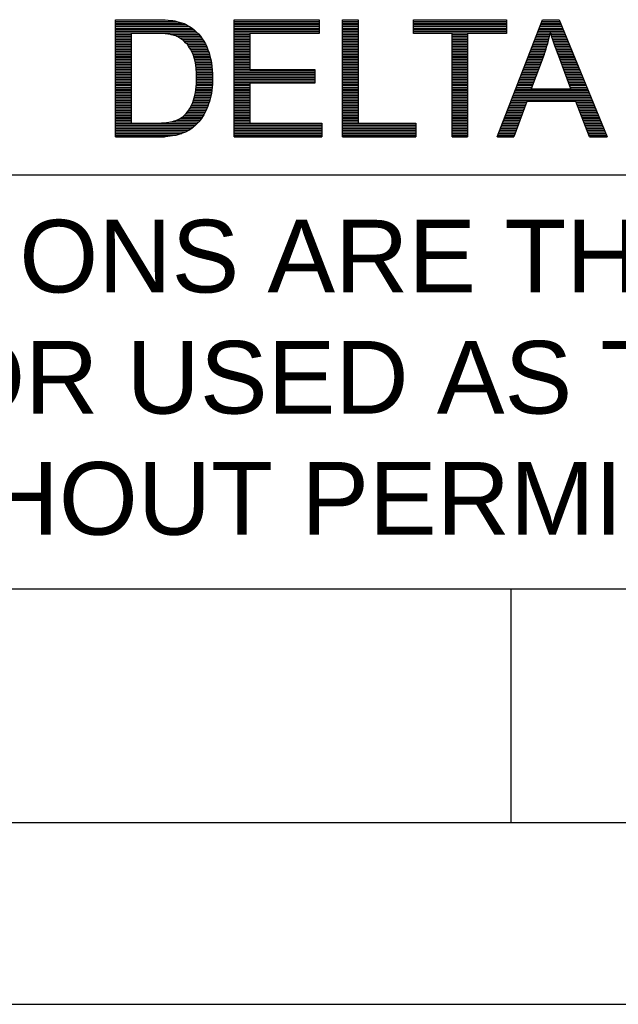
# Model space of a CAD drawing. Header units: millimetres. Extents: x 0 to 1105, y 0 to 772.
# Tile 3 of 50: x 220 to 285, y 0 to 106. Entities that reach past the tile are written whole.
import ezdxf

# ---------------------------------------------------------------- set-up
doc = ezdxf.new("R2010")
doc.units = ezdxf.units.MM
doc.header["$LTSCALE"] = 60.775
doc.layers.get('0').update_dxf_attribs({"linetype": 'CONTINUOUS'})
doc.styles.add('TEXTSTYLE_2', font='arial.ttf')

msp = doc.modelspace()

# ---------------------------------------------------------------- linework, layer by layer
at = {"color": 4, "linetype": 'Continuous'}
for p, q in [((230.55, 93.1), (230.55, 105.69)), ((230.55, 105.69), (234.88, 105.69)), ((243.28, 93.1), (243.28, 105.69)), ((243.28, 105.69), (252.39, 105.69)), ((252.39, 105.69), (252.39, 104.21)), ((254.91, 93.1), (254.91, 105.69)), ((254.91, 105.69), (256.58, 105.69)), ((256.58, 105.69), (256.58, 94.59)), ((262.52, 104.21), (262.52, 105.69)), ((262.52, 105.69), (272.5, 105.69)), ((271.52, 93.1), (276.36, 105.69)), ((272.5, 105.69), (272.5, 104.21)), ((276.36, 105.69), (278.15, 105.69)), ((278.15, 105.69), (283.31, 93.1)), ((230.55, 105.69), (235.33, 105.69)), ((230.55, 105.51), (237.12, 105.51)), ((230.55, 105.33), (237.72, 105.33)), ((230.55, 105.16), (238.14, 105.16)), ((230.55, 104.98), (238.46, 104.98)), ((230.55, 104.8), (238.73, 104.8)), ((243.28, 105.69), (252.39, 105.69)), ((243.28, 105.51), (252.39, 105.51)), ((243.28, 105.33), (252.39, 105.33)), ((243.28, 105.16), (252.39, 105.16)), ((243.28, 104.98), (252.39, 104.98)), ((243.28, 104.8), (252.39, 104.8)), ((254.91, 105.69), (256.58, 105.69)), ((254.91, 105.51), (256.58, 105.51)), ((254.91, 105.33), (256.58, 105.33)), ((254.91, 105.16), (256.58, 105.16)), ((254.91, 104.98), (256.58, 104.98)), ((254.91, 104.8), (256.58, 104.8)), ((262.52, 105.69), (272.5, 105.69)), ((262.52, 105.51), (272.5, 105.51)), ((262.52, 105.33), (272.5, 105.33)), ((262.52, 105.16), (272.5, 105.16)), ((262.52, 104.98), (272.5, 104.98)), ((262.52, 104.8), (272.5, 104.8)), ((276.02, 104.8), (278.52, 104.8)), ((276.08, 104.98), (278.44, 104.98)), ((276.15, 105.16), (278.37, 105.16)), ((276.22, 105.33), (278.3, 105.33)), ((276.29, 105.51), (278.23, 105.51)), ((276.36, 105.69), (278.15, 105.69)), ((230.55, 104.63), (238.95, 104.63)), ((230.55, 104.45), (239.15, 104.45)), ((230.55, 104.27), (239.33, 104.27)), ((230.55, 104.09), (232.21, 104.09)), ((230.55, 103.92), (232.21, 103.92)), ((230.55, 103.74), (232.21, 103.74)), ((234.86, 104.21), (232.21, 104.21)), ((232.21, 104.21), (232.21, 94.59)), ((236.46, 104.09), (239.5, 104.09)), ((237.09, 103.92), (239.64, 103.92)), ((237.43, 103.74), (239.78, 103.74)), ((243.28, 104.63), (252.39, 104.63)), ((243.28, 104.45), (252.39, 104.45)), ((243.28, 104.27), (252.39, 104.27)), ((243.28, 104.09), (244.95, 104.09)), ((243.28, 103.92), (244.95, 103.92)), ((243.28, 103.74), (244.95, 103.74)), ((252.39, 104.21), (244.95, 104.21)), ((244.95, 104.21), (244.95, 100.35)), ((254.91, 104.63), (256.58, 104.63)), ((254.91, 104.45), (256.58, 104.45)), ((254.91, 104.27), (256.58, 104.27)), ((254.91, 104.09), (256.58, 104.09)), ((254.91, 103.92), (256.58, 103.92)), ((254.91, 103.74), (256.58, 103.74)), ((262.52, 104.63), (272.5, 104.63)), ((262.52, 104.45), (272.5, 104.45)), ((262.52, 104.27), (272.5, 104.27)), ((266.67, 104.21), (262.52, 104.21)), ((266.67, 93.1), (266.67, 104.21)), ((266.67, 104.09), (268.33, 104.09)), ((266.67, 103.92), (268.33, 103.92)), ((266.67, 103.74), (268.33, 103.74)), ((272.5, 104.21), (268.33, 104.21)), ((268.33, 104.21), (268.33, 93.1)), ((275.61, 103.74), (277.08, 103.74)), ((275.68, 103.92), (277.12, 103.92)), ((275.74, 104.09), (277.16, 104.09)), ((275.81, 104.27), (277.2, 104.27)), ((275.88, 104.45), (278.66, 104.45)), ((275.95, 104.63), (278.59, 104.63)), ((277.24, 104.27), (278.73, 104.27)), ((277.3, 104.09), (278.81, 104.09)), ((277.35, 103.92), (278.88, 103.92)), ((277.41, 103.74), (278.95, 103.74)), ((230.55, 103.56), (232.21, 103.56)), ((230.55, 103.39), (232.21, 103.39)), ((230.55, 103.21), (232.21, 103.21)), ((230.55, 103.03), (232.21, 103.03)), ((230.55, 102.86), (232.21, 102.86)), ((230.55, 102.68), (232.21, 102.68)), ((237.69, 103.56), (239.9, 103.56)), ((237.9, 103.39), (240.01, 103.39)), ((238.08, 103.21), (240.12, 103.21)), ((238.23, 103.03), (240.21, 103.03)), ((238.37, 102.86), (240.29, 102.86)), ((238.49, 102.68), (240.37, 102.68)), ((243.28, 103.56), (244.95, 103.56)), ((243.28, 103.39), (244.95, 103.39)), ((243.28, 103.21), (244.95, 103.21)), ((243.28, 103.03), (244.95, 103.03)), ((243.28, 102.86), (244.95, 102.86)), ((243.28, 102.68), (244.95, 102.68)), ((254.91, 103.56), (256.58, 103.56)), ((254.91, 103.39), (256.58, 103.39)), ((254.91, 103.21), (256.58, 103.21)), ((254.91, 103.03), (256.58, 103.03)), ((254.91, 102.86), (256.58, 102.86)), ((254.91, 102.68), (256.58, 102.68)), ((266.67, 103.56), (268.33, 103.56)), ((266.67, 103.39), (268.33, 103.39)), ((266.67, 103.21), (268.33, 103.21)), ((266.67, 103.03), (268.33, 103.03)), ((266.67, 102.86), (268.33, 102.86)), ((266.67, 102.68), (268.33, 102.68)), ((275.2, 102.68), (276.78, 102.68)), ((275.27, 102.86), (276.84, 102.86)), ((275.34, 103.03), (276.89, 103.03)), ((275.4, 103.21), (276.94, 103.21)), ((275.47, 103.39), (276.99, 103.39)), ((275.54, 103.56), (277.03, 103.56)), ((277.46, 103.56), (279.02, 103.56)), ((277.52, 103.39), (279.1, 103.39)), ((277.58, 103.21), (279.17, 103.21)), ((277.64, 103.03), (279.24, 103.03)), ((277.71, 102.86), (279.31, 102.86)), ((277.77, 102.68), (279.38, 102.68)), ((230.55, 102.5), (232.21, 102.5)), ((230.55, 102.32), (232.21, 102.32)), ((230.55, 102.15), (232.21, 102.15)), ((230.55, 101.97), (232.21, 101.97)), ((230.55, 101.79), (232.21, 101.79)), ((230.55, 101.62), (232.21, 101.62)), ((238.6, 102.5), (240.44, 102.5)), ((238.7, 102.32), (240.51, 102.32)), ((238.79, 102.15), (240.57, 102.15)), ((238.86, 101.97), (240.62, 101.97)), ((238.92, 101.79), (240.67, 101.79)), ((238.98, 101.62), (240.72, 101.62)), ((243.28, 102.5), (244.95, 102.5)), ((243.28, 102.32), (244.95, 102.32)), ((243.28, 102.15), (244.95, 102.15)), ((243.28, 101.97), (244.95, 101.97)), ((243.28, 101.79), (244.95, 101.79)), ((243.28, 101.62), (244.95, 101.62)), ((254.91, 102.5), (256.58, 102.5)), ((254.91, 102.32), (256.58, 102.32)), ((254.91, 102.15), (256.58, 102.15)), ((254.91, 101.97), (256.58, 101.97)), ((254.91, 101.79), (256.58, 101.79)), ((254.91, 101.62), (256.58, 101.62)), ((266.67, 102.5), (268.33, 102.5)), ((266.67, 102.32), (268.33, 102.32)), ((266.67, 102.15), (268.33, 102.15)), ((266.67, 101.97), (268.33, 101.97)), ((266.67, 101.79), (268.33, 101.79)), ((266.67, 101.62), (268.33, 101.62)), ((274.79, 101.62), (276.41, 101.62)), ((274.86, 101.79), (276.47, 101.79)), ((274.93, 101.97), (276.54, 101.97)), ((275, 102.15), (276.6, 102.15)), ((275.06, 102.32), (276.66, 102.32)), ((275.13, 102.5), (276.72, 102.5)), ((276.54, 101.96), (275.15, 98.27)), ((277.83, 102.5), (279.46, 102.5)), ((277.9, 102.32), (279.53, 102.32)), ((277.96, 102.15), (279.6, 102.15)), ((278.03, 101.97), (279.67, 101.97)), ((278.09, 101.79), (279.75, 101.79)), ((279.42, 98.27), (278.11, 101.76)), ((278.16, 101.62), (279.82, 101.62)), ((230.55, 101.44), (232.21, 101.44)), ((230.55, 101.26), (232.21, 101.26)), ((230.55, 101.09), (232.21, 101.09)), ((230.55, 100.91), (232.21, 100.91)), ((230.55, 100.73), (232.21, 100.73)), ((230.55, 100.55), (232.21, 100.55)), ((239.03, 101.44), (240.76, 101.44)), ((239.07, 101.26), (240.8, 101.26)), ((239.11, 101.09), (240.83, 101.09)), ((239.14, 100.91), (240.86, 100.91)), ((239.16, 100.73), (240.88, 100.73)), ((239.18, 100.55), (240.9, 100.55)), ((243.28, 101.44), (244.95, 101.44)), ((243.28, 101.26), (244.95, 101.26)), ((243.28, 101.09), (244.95, 101.09)), ((243.28, 100.91), (244.95, 100.91)), ((243.28, 100.73), (244.95, 100.73)), ((243.28, 100.55), (244.95, 100.55)), ((254.91, 101.44), (256.58, 101.44)), ((254.91, 101.26), (256.58, 101.26)), ((254.91, 101.09), (256.58, 101.09)), ((254.91, 100.91), (256.58, 100.91)), ((254.91, 100.73), (256.58, 100.73)), ((254.91, 100.55), (256.58, 100.55)), ((266.67, 101.44), (268.33, 101.44)), ((266.67, 101.26), (268.33, 101.26)), ((266.67, 101.09), (268.33, 101.09)), ((266.67, 100.91), (268.33, 100.91)), ((266.67, 100.73), (268.33, 100.73)), ((266.67, 100.55), (268.33, 100.55)), ((274.38, 100.55), (276.01, 100.55)), ((274.45, 100.73), (276.07, 100.73)), ((274.52, 100.91), (276.14, 100.91)), ((274.59, 101.09), (276.21, 101.09)), ((274.66, 101.26), (276.27, 101.26)), ((274.72, 101.44), (276.34, 101.44)), ((278.23, 101.44), (279.89, 101.44)), ((278.29, 101.26), (279.96, 101.26)), ((278.36, 101.09), (280.04, 101.09)), ((278.43, 100.91), (280.11, 100.91)), ((278.49, 100.73), (280.18, 100.73)), ((278.56, 100.55), (280.25, 100.55)), ((230.55, 100.38), (232.21, 100.38)), ((230.55, 100.2), (232.21, 100.2)), ((230.55, 100.02), (232.21, 100.02)), ((230.55, 99.85), (232.21, 99.85)), ((230.55, 99.67), (232.21, 99.67)), ((230.55, 99.49), (232.21, 99.49)), ((239.2, 100.38), (240.92, 100.38)), ((239.22, 100.2), (240.93, 100.2)), ((239.23, 100.02), (240.94, 100.02)), ((239.23, 99.85), (240.95, 99.85)), ((239.24, 99.67), (240.95, 99.67)), ((239.24, 99.49), (240.96, 99.49)), ((243.28, 100.38), (244.95, 100.38)), ((243.28, 100.2), (251.92, 100.2)), ((243.28, 100.02), (251.92, 100.02)), ((243.28, 99.85), (251.92, 99.85)), ((243.28, 99.67), (251.92, 99.67)), ((243.28, 99.49), (251.92, 99.49)), ((244.95, 100.35), (251.92, 100.35)), ((251.92, 100.35), (251.92, 98.87)), ((254.91, 100.38), (256.58, 100.38)), ((254.91, 100.2), (256.58, 100.2)), ((254.91, 100.02), (256.58, 100.02)), ((254.91, 99.85), (256.58, 99.85)), ((254.91, 99.67), (256.58, 99.67)), ((254.91, 99.49), (256.58, 99.49)), ((266.67, 100.38), (268.33, 100.38)), ((266.67, 100.2), (268.33, 100.2)), ((266.67, 100.02), (268.33, 100.02)), ((266.67, 99.85), (268.33, 99.85)), ((266.67, 99.67), (268.33, 99.67)), ((266.67, 99.49), (268.33, 99.49)), ((273.98, 99.49), (275.61, 99.49)), ((274.04, 99.67), (275.68, 99.67)), ((274.11, 99.85), (275.74, 99.85)), ((274.18, 100.02), (275.81, 100.02)), ((274.25, 100.2), (275.87, 100.2)), ((274.32, 100.38), (275.94, 100.38)), ((278.63, 100.38), (280.33, 100.38)), ((278.7, 100.2), (280.4, 100.2)), ((278.76, 100.02), (280.47, 100.02)), ((278.83, 99.85), (280.54, 99.85)), ((278.9, 99.67), (280.62, 99.67)), ((278.96, 99.49), (280.69, 99.49)), ((230.55, 99.32), (232.21, 99.32)), ((230.55, 99.14), (232.21, 99.14)), ((230.55, 98.96), (232.21, 98.96)), ((230.55, 98.78), (232.21, 98.78)), ((230.55, 98.61), (232.21, 98.61)), ((230.55, 98.43), (232.21, 98.43)), ((239.19, 98.43), (240.91, 98.43)), ((239.2, 98.61), (240.92, 98.61)), ((239.22, 98.78), (240.94, 98.78)), ((239.23, 99.14), (240.95, 99.14)), ((239.23, 98.96), (240.95, 98.96)), ((239.24, 99.32), (240.96, 99.32)), ((243.28, 99.32), (251.92, 99.32)), ((243.28, 99.14), (251.92, 99.14)), ((243.28, 98.96), (251.92, 98.96)), ((243.28, 98.78), (244.95, 98.78)), ((243.28, 98.61), (244.95, 98.61)), ((243.28, 98.43), (244.95, 98.43)), ((251.92, 98.87), (244.95, 98.87)), ((244.95, 98.87), (244.95, 94.59)), ((254.91, 99.32), (256.58, 99.32)), ((254.91, 99.14), (256.58, 99.14)), ((254.91, 98.96), (256.58, 98.96)), ((254.91, 98.78), (256.58, 98.78)), ((254.91, 98.61), (256.58, 98.61)), ((254.91, 98.43), (256.58, 98.43)), ((266.67, 99.32), (268.33, 99.32)), ((266.67, 99.14), (268.33, 99.14)), ((266.67, 98.96), (268.33, 98.96)), ((266.67, 98.78), (268.33, 98.78)), ((266.67, 98.61), (268.33, 98.61)), ((266.67, 98.43), (268.33, 98.43)), ((273.57, 98.43), (275.21, 98.43)), ((273.64, 98.61), (275.28, 98.61)), ((273.7, 98.78), (275.34, 98.78)), ((273.77, 98.96), (275.41, 98.96)), ((273.84, 99.14), (275.48, 99.14)), ((273.91, 99.32), (275.54, 99.32)), ((279.03, 99.32), (280.76, 99.32)), ((279.1, 99.14), (280.83, 99.14)), ((279.16, 98.96), (280.91, 98.96)), ((279.23, 98.78), (280.98, 98.78)), ((279.3, 98.61), (281.05, 98.61)), ((279.36, 98.43), (281.12, 98.43)), ((230.55, 98.25), (232.21, 98.25)), ((230.55, 98.08), (232.21, 98.08)), ((230.55, 97.9), (232.21, 97.9)), ((230.55, 97.72), (232.21, 97.72)), ((230.55, 97.55), (232.21, 97.55)), ((230.55, 97.37), (232.21, 97.37)), ((239, 97.37), (240.74, 97.37)), ((239.04, 97.55), (240.78, 97.55)), ((239.08, 97.72), (240.81, 97.72)), ((239.11, 97.9), (240.84, 97.9)), ((239.14, 98.08), (240.87, 98.08)), ((239.17, 98.25), (240.89, 98.25)), ((243.28, 98.25), (244.95, 98.25)), ((243.28, 98.08), (244.95, 98.08)), ((243.28, 97.9), (244.95, 97.9)), ((243.28, 97.72), (244.95, 97.72)), ((243.28, 97.55), (244.95, 97.55)), ((243.28, 97.37), (244.95, 97.37)), ((254.91, 98.25), (256.58, 98.25)), ((254.91, 98.08), (256.58, 98.08)), ((254.91, 97.9), (256.58, 97.9)), ((254.91, 97.72), (256.58, 97.72)), ((254.91, 97.55), (256.58, 97.55)), ((254.91, 97.37), (256.58, 97.37)), ((266.67, 98.25), (268.33, 98.25)), ((266.67, 98.08), (268.33, 98.08)), ((266.67, 97.9), (268.33, 97.9)), ((266.67, 97.72), (268.33, 97.72)), ((266.67, 97.55), (268.33, 97.55)), ((266.67, 97.37), (268.33, 97.37)), ((273.16, 97.37), (281.56, 97.37)), ((273.23, 97.55), (281.49, 97.55)), ((273.3, 97.72), (281.41, 97.72)), ((273.36, 97.9), (281.34, 97.9)), ((273.43, 98.08), (281.27, 98.08)), ((273.5, 98.25), (281.2, 98.25)), ((275.15, 98.27), (279.42, 98.27)), ((230.55, 97.19), (232.21, 97.19)), ((230.55, 97.01), (232.21, 97.01)), ((230.55, 96.84), (232.21, 96.84)), ((230.55, 96.66), (232.21, 96.66)), ((230.55, 96.48), (232.21, 96.48)), ((230.55, 96.31), (232.21, 96.31)), ((238.59, 96.31), (240.41, 96.31)), ((238.68, 96.48), (240.47, 96.48)), ((238.76, 96.66), (240.54, 96.66)), ((238.83, 96.84), (240.59, 96.84)), ((238.89, 97.01), (240.65, 97.01)), ((238.95, 97.19), (240.7, 97.19)), ((243.28, 97.19), (244.95, 97.19)), ((243.28, 97.01), (244.95, 97.01)), ((243.28, 96.84), (244.95, 96.84)), ((243.28, 96.66), (244.95, 96.66)), ((243.28, 96.48), (244.95, 96.48)), ((243.28, 96.31), (244.95, 96.31)), ((254.91, 97.19), (256.58, 97.19)), ((254.91, 97.01), (256.58, 97.01)), ((254.91, 96.84), (256.58, 96.84)), ((254.91, 96.66), (256.58, 96.66)), ((254.91, 96.48), (256.58, 96.48)), ((254.91, 96.31), (256.58, 96.31)), ((266.67, 97.19), (268.33, 97.19)), ((266.67, 97.01), (268.33, 97.01)), ((266.67, 96.84), (268.33, 96.84)), ((266.67, 96.66), (268.33, 96.66)), ((266.67, 96.48), (268.33, 96.48)), ((266.67, 96.31), (268.33, 96.31)), ((272.75, 96.31), (274.45, 96.31)), ((272.82, 96.48), (274.52, 96.48)), ((272.89, 96.66), (274.58, 96.66)), ((272.96, 96.84), (274.64, 96.84)), ((273.02, 97.01), (281.7, 97.01)), ((273.09, 97.19), (281.63, 97.19)), ((274.67, 96.91), (273.29, 93.1)), ((279.94, 96.91), (274.67, 96.91)), ((281.41, 93.1), (279.94, 96.91)), ((279.97, 96.84), (281.78, 96.84)), ((280.03, 96.66), (281.85, 96.66)), ((280.1, 96.48), (281.92, 96.48)), ((280.17, 96.31), (281.99, 96.31)), ((230.55, 96.13), (232.21, 96.13)), ((230.55, 95.95), (232.21, 95.95)), ((230.55, 95.78), (232.21, 95.78)), ((230.55, 95.6), (232.21, 95.6)), ((230.55, 95.42), (232.21, 95.42)), ((230.55, 95.24), (232.21, 95.24)), ((237.72, 95.24), (239.87, 95.24)), ((237.93, 95.42), (239.98, 95.42)), ((238.1, 95.6), (240.08, 95.6)), ((238.25, 95.78), (240.17, 95.78)), ((238.38, 95.95), (240.26, 95.95)), ((238.49, 96.13), (240.34, 96.13)), ((243.28, 96.13), (244.95, 96.13)), ((243.28, 95.95), (244.95, 95.95)), ((243.28, 95.78), (244.95, 95.78)), ((243.28, 95.6), (244.95, 95.6)), ((243.28, 95.42), (244.95, 95.42)), ((243.28, 95.24), (244.95, 95.24)), ((254.91, 96.13), (256.58, 96.13)), ((254.91, 95.95), (256.58, 95.95)), ((254.91, 95.78), (256.58, 95.78)), ((254.91, 95.6), (256.58, 95.6)), ((254.91, 95.42), (256.58, 95.42)), ((254.91, 95.24), (256.58, 95.24)), ((266.67, 96.13), (268.33, 96.13)), ((266.67, 95.95), (268.33, 95.95)), ((266.67, 95.78), (268.33, 95.78)), ((266.67, 95.6), (268.33, 95.6)), ((266.67, 95.42), (268.33, 95.42)), ((266.67, 95.24), (268.33, 95.24)), ((272.34, 95.24), (274.07, 95.24)), ((272.41, 95.42), (274.13, 95.42)), ((272.48, 95.6), (274.19, 95.6)), ((272.55, 95.78), (274.26, 95.78)), ((272.62, 95.95), (274.32, 95.95)), ((272.68, 96.13), (274.39, 96.13)), ((280.24, 96.13), (282.07, 96.13)), ((280.31, 95.95), (282.14, 95.95)), ((280.38, 95.78), (282.21, 95.78)), ((280.44, 95.6), (282.28, 95.6)), ((280.51, 95.42), (282.36, 95.42)), ((280.58, 95.24), (282.43, 95.24)), ((230.55, 95.07), (232.21, 95.07)), ((230.55, 94.89), (232.21, 94.89)), ((230.55, 94.71), (232.21, 94.71)), ((230.55, 94.54), (239.31, 94.54)), ((230.55, 94.36), (239.13, 94.36)), ((230.55, 94.18), (238.93, 94.18)), ((232.21, 94.59), (234.9, 94.59)), ((236.45, 94.71), (239.47, 94.71)), ((237.06, 94.89), (239.61, 94.89)), ((237.44, 95.07), (239.75, 95.07)), ((243.28, 95.07), (244.95, 95.07)), ((243.28, 94.89), (244.95, 94.89)), ((243.28, 94.71), (244.95, 94.71)), ((243.28, 94.54), (252.68, 94.54)), ((243.28, 94.36), (252.68, 94.36)), ((243.28, 94.18), (252.68, 94.18)), ((244.95, 94.59), (252.68, 94.59)), ((252.68, 94.59), (252.68, 93.1)), ((254.91, 95.07), (256.58, 95.07)), ((254.91, 94.89), (256.58, 94.89)), ((254.91, 94.71), (256.58, 94.71)), ((254.91, 94.54), (262.78, 94.54)), ((254.91, 94.36), (262.78, 94.36)), ((254.91, 94.18), (262.78, 94.18)), ((256.58, 94.59), (262.78, 94.59)), ((262.78, 94.59), (262.78, 93.1)), ((266.67, 95.07), (268.33, 95.07)), ((266.67, 94.89), (268.33, 94.89)), ((266.67, 94.71), (268.33, 94.71)), ((266.67, 94.54), (268.33, 94.54)), ((266.67, 94.36), (268.33, 94.36)), ((266.67, 94.18), (268.33, 94.18)), ((271.94, 94.18), (273.68, 94.18)), ((272, 94.36), (273.75, 94.36)), ((272.07, 94.54), (273.81, 94.54)), ((272.14, 94.71), (273.87, 94.71)), ((272.21, 94.89), (273.94, 94.89)), ((272.28, 95.07), (274, 95.07)), ((280.65, 95.07), (282.5, 95.07)), ((280.72, 94.89), (282.57, 94.89)), ((280.78, 94.71), (282.64, 94.71)), ((280.85, 94.54), (282.72, 94.54)), ((280.92, 94.36), (282.79, 94.36)), ((280.99, 94.18), (282.86, 94.18)), ((230.55, 94.01), (238.7, 94.01)), ((230.55, 93.83), (238.43, 93.83)), ((230.55, 93.65), (238.09, 93.65)), ((230.55, 93.47), (237.66, 93.47)), ((230.55, 93.3), (237.04, 93.3)), ((230.55, 93.12), (235.78, 93.12)), ((235.09, 93.1), (230.55, 93.1)), ((243.28, 94.01), (252.68, 94.01)), ((243.28, 93.83), (252.68, 93.83)), ((243.28, 93.65), (252.68, 93.65)), ((243.28, 93.47), (252.68, 93.47)), ((243.28, 93.3), (252.68, 93.3)), ((243.28, 93.12), (252.68, 93.12)), ((252.68, 93.1), (243.28, 93.1)), ((254.91, 94.01), (262.78, 94.01)), ((254.91, 93.83), (262.78, 93.83)), ((254.91, 93.65), (262.78, 93.65)), ((254.91, 93.47), (262.78, 93.47)), ((254.91, 93.3), (262.78, 93.3)), ((254.91, 93.12), (262.78, 93.12)), ((262.78, 93.1), (254.91, 93.1)), ((266.67, 94.01), (268.33, 94.01)), ((266.67, 93.83), (268.33, 93.83)), ((266.67, 93.65), (268.33, 93.65)), ((266.67, 93.47), (268.33, 93.47)), ((266.67, 93.3), (268.33, 93.3)), ((266.67, 93.12), (268.33, 93.12)), ((268.33, 93.1), (266.67, 93.1)), ((273.29, 93.1), (271.52, 93.1)), ((271.53, 93.12), (273.3, 93.12)), ((271.6, 93.3), (273.36, 93.3)), ((271.66, 93.47), (273.43, 93.47)), ((271.73, 93.65), (273.49, 93.65)), ((271.8, 93.83), (273.55, 93.83)), ((271.87, 94.01), (273.62, 94.01)), ((281.06, 94.01), (282.93, 94.01)), ((281.12, 93.83), (283.01, 93.83)), ((281.19, 93.65), (283.08, 93.65)), ((281.26, 93.47), (283.15, 93.47)), ((281.33, 93.3), (283.22, 93.3)), ((281.4, 93.12), (283.3, 93.12)), ((283.31, 93.1), (281.41, 93.1)), ((0, 0), (546, 0))]:
    msp.add_line(p, q, dxfattribs=at)
at = {"color": 3, "linetype": 'Continuous'}
for p, q in [((526.5, 88.99), (19.5, 88.99)), ((526.5, 44.57), (19.5, 44.57)), ((273, 19.5), (273, 44.57)), ((19.5, 19.5), (526.5, 19.5))]:
    msp.add_line(p, q, dxfattribs=at)
at = {"color": 7, "linetype": 'Continuous'}
for p, q in [((0, 0), (1105, 0)), ((6.5, 0), (559, 0))]:
    msp.add_line(p, q, dxfattribs=at)
at = {"color": 4, "linetype": 'Continuous'}
msp.add_arc((261.54, 107.5), 15.99, 339.7327, 348.7053, dxfattribs=at)
for points in [[(234.88, 105.69), (235.86, 105.69), (236.61, 105.63), (237.12, 105.51)], [(237.12, 105.51), (237.85, 105.35), (238.46, 105.04), (238.97, 104.61)], [(237.01, 103.95), (236.57, 104.12), (235.85, 104.21), (234.86, 104.21)], [(238.59, 102.53), (238.16, 103.23), (237.63, 103.71), (237.01, 103.95)], [(238.97, 104.61), (239.63, 104.05), (240.13, 103.33), (240.46, 102.46)], [(278.11, 101.76), (277.71, 102.82), (277.41, 103.69), (277.22, 104.37)], [(237.98, 95.47), (238.38, 95.86), (238.69, 96.4), (238.91, 97.06)], [(240.62, 96.92), (240.4, 96.18), (240.11, 95.57), (239.76, 95.09)], [(236.85, 94.82), (237.33, 94.97), (237.7, 95.19), (237.98, 95.47)], [(234.9, 94.59), (235.73, 94.59), (236.38, 94.66), (236.85, 94.82)], [(239.76, 95.09), (239.41, 94.6), (239.03, 94.22), (238.61, 93.95)], [(237.11, 93.31), (236.52, 93.17), (235.85, 93.1), (235.09, 93.1)], [(238.61, 93.95), (238.2, 93.67), (237.7, 93.46), (237.11, 93.31)]]:
    msp.add_open_spline(points, degree=3, dxfattribs=at)
for points, knots in [([(238.91, 97.06), (239.13, 97.73), (239.24, 98.54), (239.24, 99.49), (239.24, 99.49), (239.24, 100.81), (239.02, 101.82), (238.59, 102.53)], [0.4, 0.4, 0.4, 0.4, 0.5, 0.5, 0.5, 0.5, 0.6, 0.6, 0.6, 0.6]), ([(240.46, 102.46), (240.79, 101.58), (240.96, 100.59), (240.96, 99.46), (240.96, 99.46), (240.96, 98.51), (240.85, 97.66), (240.62, 96.92)], [0.4166667, 0.4166667, 0.4166667, 0.4166667, 0.5, 0.5, 0.5, 0.5, 0.5833333, 0.5833333, 0.5833333, 0.5833333])]:
    msp.add_open_spline(points, degree=3, knots=knots, dxfattribs=at)

# ---------------------------------------------------------------- texts
at = {"color": 1, "linetype": 'Continuous', "insert": (24.68, 84.21), "char_height": 7.8, "width": 503.3175, "attachment_point": 1, "style": 'TEXTSTYLE_2'}
msp.add_mtext('THESE DRAWINGS AND SPECIFICATIONS ARE THE PROPERTY OF DELTA ELECTRONICS, INC. \\P{\\W1.0;AND SHALL NOT BE REPRODUCED OR USED AS THE BASIS FOR THE MANUFACTURE OR SELL }\\POF APPARATUSES OR DEVICES WITHOUT PERMISSION.', dxfattribs=at)

doc.saveas('drawing.dxf')
